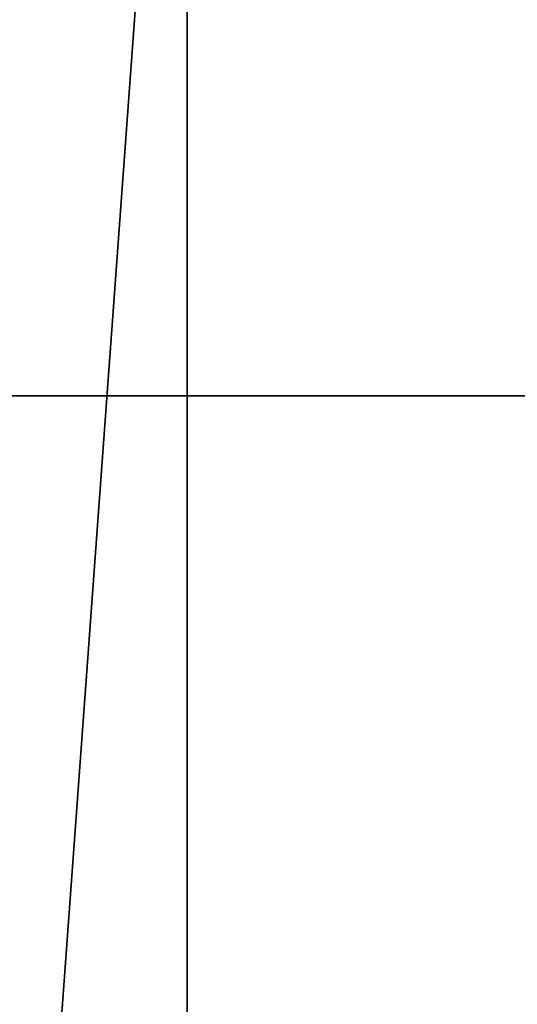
# Model space of a CAD drawing. Header units: millimetres. Extents: x -19 to 152, y -2 to 200.
# Tile 85 of 162: x -11.78 to -9.05, y 27.47 to 32.86. Entities that reach past the tile are written whole.
import ezdxf

# ---------------------------------------------------------------- set-up
doc = ezdxf.new("R2010")
doc.units = ezdxf.units.MM
doc.header["$LTSCALE"] = 65.185185
for name, color, linetype in [('676', 7, 'CONTINUOUS'), ('677', 7, 'CONTINUOUS'), ('779', 7, 'CONTINUOUS')]:
    doc.layers.add(name, color=color, linetype=linetype)

msp = doc.modelspace()

# ---------------------------------------------------------------- linework, layer by layer
at = {"layer": '676', "color": 7, "linetype": 'Continuous'}
for points in [[(-10.2267, 1, -14.0774), (-16.5481, 1, -5.3773), (-13.9913, 30.8, -10.3442), (-10.2267, 1, -14.0774)], [(-16.5481, 1, 5.3773), (-10.2267, 1, 14.0774), (-13.9913, 30.8, 10.3442), (-16.5481, 1, 5.3773)], [(-7.8349, 30.8, -15.5362), (-10.2267, 1, -14.0774), (-13.9913, 30.8, -10.3442), (-7.8349, 30.8, -15.5362)], [(-13.9913, 30.8, 10.3442), (-10.2267, 1, 14.0774), (-7.8349, 30.8, 15.5362), (-13.9913, 30.8, 10.3442)], [(0, 1, -17.4), (-10.2267, 1, -14.0774), (0, 30.8, -17.4), (0, 1, -17.4)], [(0, 30.8, -17.4), (-10.2267, 1, -14.0774), (-7.8349, 30.8, -15.5362), (0, 30.8, -17.4)], [(-10.2267, 1, 14.0774), (0, 1, 17.4), (-7.8349, 30.8, 15.5362), (-10.2267, 1, 14.0774)]]:
    msp.add_3dface(points, dxfattribs=at)
at = {"layer": '677', "color": 7, "linetype": 'Continuous'}
for points in [[(-16.1397, 43.1047, 5.2441), (-13.9913, 30.8, 10.3442), (-9.9749, 43.1047, 13.7293), (-16.1397, 43.1047, 5.2441)], [(-9.9749, 43.1047, -13.7293), (-13.9913, 30.8, -10.3442), (-16.1397, 43.1047, -5.2441), (-9.9749, 43.1047, -13.7293)], [(-13.9913, 30.8, 10.3442), (-7.8349, 30.8, 15.5362), (-9.9749, 43.1047, 13.7293), (-13.9913, 30.8, 10.3442)], [(-7.8349, 30.8, -15.5362), (-13.9913, 30.8, -10.3442), (-9.9749, 43.1047, -13.7293), (-7.8349, 30.8, -15.5362)], [(0, 30.8, 17.4), (0, 43.1047, 16.9703), (-9.9749, 43.1047, 13.7293), (0, 30.8, 17.4)], [(-7.8349, 30.8, 15.5362), (0, 30.8, 17.4), (-9.9749, 43.1047, 13.7293), (-7.8349, 30.8, 15.5362)], [(0, 43.1047, -16.9703), (-7.8349, 30.8, -15.5362), (-9.9749, 43.1047, -13.7293), (0, 43.1047, -16.9703)]]:
    msp.add_3dface(points, dxfattribs=at)
at = {"layer": '779', "color": 7, "linetype": 'Continuous'}
for points in [[(-13.2023, 4.8, -2.7983), (-10.859, 4.8, -1.3717), (-13.2023, 36.8, -2.7983), (-13.2023, 4.8, -2.7983)], [(-10.859, 4.8, -1.3717), (-10.859, 36.8, -1.3717), (-13.2023, 36.8, -2.7983), (-10.859, 4.8, -1.3717)], [(-10.859, 4.8, 1.3717), (-13.2023, 4.8, 2.7983), (-10.859, 36.8, 1.3717), (-10.859, 4.8, 1.3717)], [(-13.2023, 4.8, 2.7983), (-13.2023, 36.8, 2.7983), (-10.859, 36.8, 1.3717), (-13.2023, 4.8, 2.7983)], [(-10.859, 4.8, -1.3717), (-10.859, 4.8, 1.3717), (-10.859, 36.8, -1.3717), (-10.859, 4.8, -1.3717)], [(-10.859, 4.8, 1.3717), (-10.859, 36.8, 1.3717), (-10.859, 36.8, -1.3717), (-10.859, 4.8, 1.3717)]]:
    msp.add_3dface(points, dxfattribs=at)

doc.saveas('drawing.dxf')
